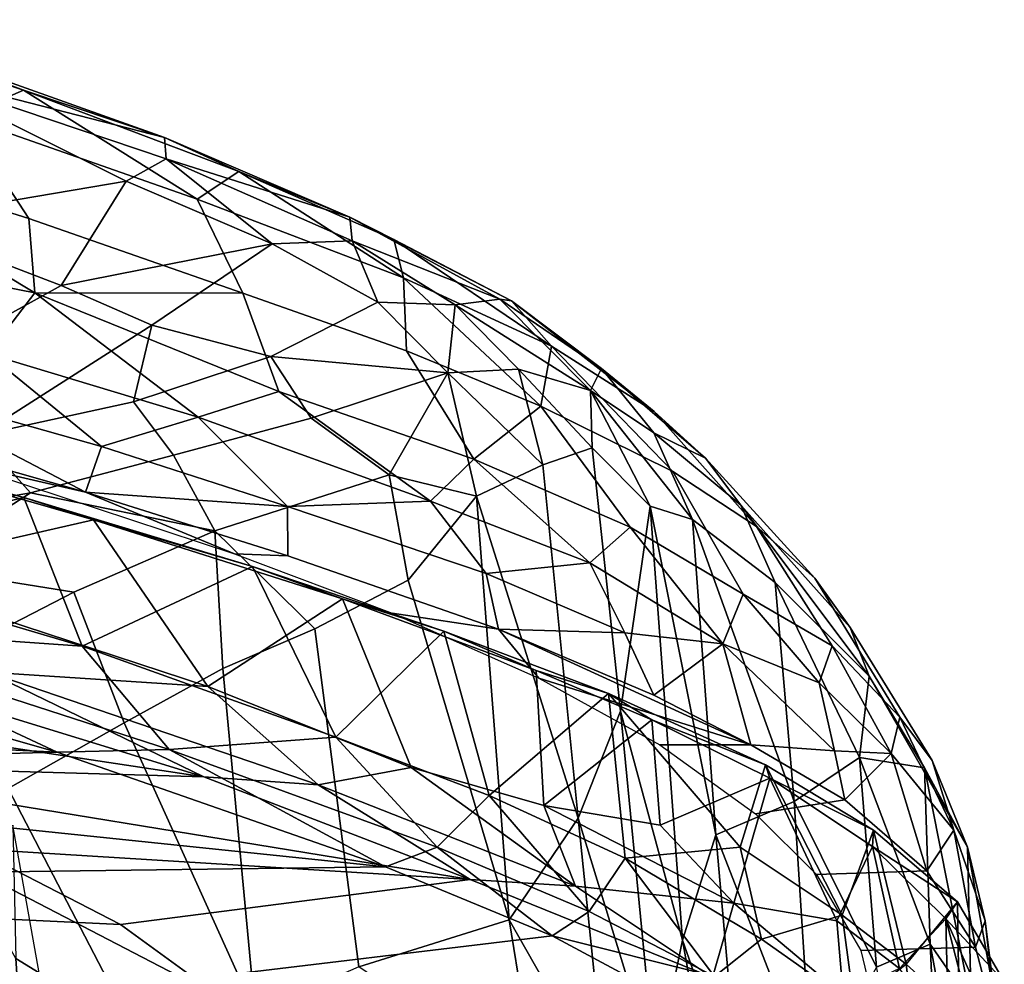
# Model space of a CAD drawing. Header units: millimetres. Extents: x -320 to 320, y -487 to 330.
# Tile 187 of 188: x 179 to 217, y 215 to 251. Entities that reach past the tile are written whole.
import ezdxf

# ---------------------------------------------------------------- set-up
doc = ezdxf.new("R2010")
doc.units = ezdxf.units.MM
doc.layers.add('Layer 01', color=7, linetype='Continuous', true_color=0x000000)

msp = doc.modelspace()

# ---------------------------------------------------------------- linework, layer by layer
at = {"layer": 'Layer 01'}
for points in [[(173.628, 250.939, 830.43), (171.576, 251.417, 833.07), (179.597, 248.699, 831.24)], [(171.576, 251.417, 833.07), (177.231, 247.671, 837.523), (179.597, 248.699, 831.24)], [(175.053, 249.431, 827.482), (173.628, 250.939, 830.43), (185.032, 246.875, 827.008)], [(185.032, 246.875, 827.008), (173.628, 250.939, 830.43), (179.597, 248.699, 831.24)], [(169.663, 250.022, 839.312), (170.33, 246.718, 844.701), (179.799, 243.759, 842.486), (177.231, 247.671, 837.523)], [(174.537, 243.66, 820.082), (175.053, 249.431, 827.482), (183.555, 245.197, 822.772)], [(175.053, 249.431, 827.482), (185.032, 246.875, 827.008), (185.093, 246.053, 824.45)], [(175.053, 249.431, 827.482), (185.093, 246.053, 824.45), (183.555, 245.197, 822.772)], [(179.597, 248.699, 831.24), (177.231, 247.671, 837.523), (186.288, 244.498, 834.681)], [(185.032, 246.875, 827.008), (179.597, 248.699, 831.24), (187.903, 245.573, 828.3)], [(186.288, 244.498, 834.681), (187.903, 245.573, 828.3), (179.597, 248.699, 831.24)], [(179.799, 243.759, 842.486), (188.05, 240.88, 839.661), (186.288, 244.498, 834.681), (177.231, 247.671, 837.523)], [(185.093, 246.053, 824.45), (185.032, 246.875, 827.008), (192.178, 243.812, 822.888)], [(185.032, 246.875, 827.008), (187.903, 245.573, 828.3), (192.178, 243.812, 822.888)], [(180.037, 240.895, 846.053), (170.33, 246.718, 844.701), (169.389, 242.977, 849.685)], [(180.037, 240.895, 846.053), (179.799, 243.759, 842.486), (170.33, 246.718, 844.701)], [(183.555, 245.197, 822.772), (185.093, 246.053, 824.45), (189.181, 242.777, 819.064)], [(185.093, 246.053, 824.45), (192.178, 243.812, 822.888), (192.268, 242.898, 819.641)], [(192.268, 242.898, 819.641), (189.181, 242.777, 819.064), (185.093, 246.053, 824.45)], [(187.903, 245.573, 828.3), (186.288, 244.498, 834.681), (194.251, 241.469, 830.06)], [(187.903, 245.573, 828.3), (193.879, 242.944, 824.592), (192.178, 243.812, 822.888)], [(187.903, 245.573, 828.3), (194.251, 241.469, 830.06), (193.879, 242.944, 824.592)], [(181.044, 241.171, 816.724), (174.537, 243.66, 820.082), (183.555, 245.197, 822.772)], [(189.181, 242.777, 819.064), (181.044, 241.171, 816.724), (183.555, 245.197, 822.772)], [(194.365, 238.658, 836.122), (194.251, 241.469, 830.06), (186.288, 244.498, 834.681), (188.05, 240.88, 839.661)], [(180.037, 240.895, 846.053), (188.05, 240.88, 839.661), (179.799, 243.759, 842.486)], [(192.268, 242.898, 819.641), (192.178, 243.812, 822.888), (197.964, 240.641, 816.263)], [(192.178, 243.812, 822.888), (193.879, 242.944, 824.592), (198.408, 240.577, 819.885)], [(198.408, 240.577, 819.885), (197.964, 240.641, 816.263), (192.178, 243.812, 822.888)], [(174.537, 243.66, 820.082), (181.044, 241.171, 816.724), (174.619, 237.615, 812.85), (168.121, 239.383, 815.552)], [(178.217, 238.547, 849.118), (180.037, 240.895, 846.053), (169.389, 242.977, 849.685)], [(184.549, 239.642, 813.649), (181.044, 241.171, 816.724), (189.181, 242.777, 819.064)], [(193.261, 240.532, 813.787), (189.132, 238.434, 809.592), (184.549, 239.642, 813.649), (189.181, 242.777, 819.064)], [(189.181, 242.777, 819.064), (192.268, 242.898, 819.641), (193.261, 240.532, 813.787)], [(192.268, 242.898, 819.641), (197.964, 240.641, 816.263), (196.242, 240.423, 813.361)], [(193.261, 240.532, 813.787), (192.268, 242.898, 819.641), (196.242, 240.423, 813.361)], [(193.879, 242.944, 824.592), (194.251, 241.469, 830.06), (199.955, 238.84, 824.848)], [(198.408, 240.577, 819.885), (193.879, 242.944, 824.592), (199.955, 238.84, 824.848)], [(199.535, 236.521, 832.393), (194.251, 241.469, 830.06), (194.365, 238.658, 836.122)], [(199.535, 236.521, 832.393), (199.955, 238.84, 824.848), (194.251, 241.469, 830.06)], [(181.044, 241.171, 816.724), (184.549, 239.642, 813.649), (177.874, 235.397, 808.253), (174.619, 237.615, 812.85)], [(186.33, 236.099, 846.427), (180.037, 240.895, 846.053), (178.217, 238.547, 849.118)], [(188.05, 240.88, 839.661), (180.037, 240.895, 846.053), (189.442, 237.09, 843.289)], [(189.442, 237.09, 843.289), (180.037, 240.895, 846.053), (186.33, 236.099, 846.427)], [(188.05, 240.88, 839.661), (189.442, 237.09, 843.289), (196.962, 234.488, 839.106), (194.365, 238.658, 836.122)], [(189.132, 238.434, 809.592), (193.261, 240.532, 813.787), (195.949, 237.807, 804.628)], [(195.949, 237.807, 804.628), (193.261, 240.532, 813.787), (196.242, 240.423, 813.361)], [(198.677, 237.945, 804.791), (195.949, 237.807, 804.628), (196.242, 240.423, 813.361)], [(196.242, 240.423, 813.361), (197.964, 240.641, 816.263), (201.458, 237.13, 804.636)], [(196.242, 240.423, 813.361), (201.458, 237.13, 804.636), (198.677, 237.945, 804.791)], [(201.883, 237.972, 812.857), (201.458, 237.13, 804.636), (197.964, 240.641, 816.263)], [(198.408, 240.577, 819.885), (201.883, 237.972, 812.857), (197.964, 240.641, 816.263)], [(198.408, 240.577, 819.885), (203.914, 236.316, 818.298), (201.883, 237.972, 812.857)], [(198.408, 240.577, 819.885), (199.955, 238.84, 824.848), (203.914, 236.316, 818.298)], [(177.874, 235.397, 808.253), (184.549, 239.642, 813.649), (183.83, 236.695, 807.779)], [(183.83, 236.695, 807.779), (184.549, 239.642, 813.649), (189.132, 238.434, 809.592)], [(204.632, 234.005, 826.837), (199.955, 238.84, 824.848), (199.535, 236.521, 832.393)], [(204.632, 234.005, 826.837), (207.857, 231.891, 820.517), (203.914, 236.316, 818.298), (199.955, 238.84, 824.848)], [(182.608, 234.969, 848.502), (178.217, 238.547, 849.118), (173.946, 237.411, 850.99)], [(178.217, 238.547, 849.118), (182.608, 234.969, 848.502), (186.33, 236.099, 846.427)], [(189.132, 238.434, 809.592), (190.692, 236.064, 801.165), (185.379, 234.634, 800.572), (183.83, 236.695, 807.779)], [(195.949, 237.807, 804.628), (190.692, 236.064, 801.165), (189.132, 238.434, 809.592)], [(194.365, 238.658, 836.122), (196.962, 234.488, 839.106), (199.535, 236.521, 832.393)], [(190.692, 236.064, 801.165), (195.949, 237.807, 804.628), (193.688, 233.873, 790.514)], [(193.688, 233.873, 790.514), (195.949, 237.807, 804.628), (197.061, 233.06, 784.733)], [(195.949, 237.807, 804.628), (198.677, 237.945, 804.791), (199.622, 234.266, 789.109)], [(199.622, 234.266, 789.109), (197.061, 233.06, 784.733), (195.949, 237.807, 804.628)], [(199.622, 234.266, 789.109), (198.677, 237.945, 804.791), (201.514, 234.923, 793.577)], [(201.514, 234.923, 793.577), (198.677, 237.945, 804.791), (201.458, 237.13, 804.636)], [(201.883, 237.972, 812.857), (203.892, 235.495, 804.091), (201.458, 237.13, 804.636)], [(203.892, 235.495, 804.091), (201.883, 237.972, 812.857), (205.89, 234.52, 811.598)], [(201.883, 237.972, 812.857), (203.914, 236.316, 818.298), (205.89, 234.52, 811.598)], [(169.994, 236.611, 851.977), (181.99, 233.216, 848.827), (173.946, 237.411, 850.99)], [(182.608, 234.969, 848.502), (173.946, 237.411, 850.99), (181.99, 233.216, 848.827)], [(195.291, 232.864, 842.283), (189.442, 237.09, 843.289), (186.33, 236.099, 846.427)], [(195.291, 232.864, 842.283), (196.962, 234.488, 839.106), (189.442, 237.09, 843.289)], [(203.892, 235.495, 804.091), (205.392, 232.16, 791.034), (201.458, 237.13, 804.636)], [(201.514, 234.923, 793.577), (201.458, 237.13, 804.636), (203.751, 232.674, 787.512)], [(203.751, 232.674, 787.512), (201.458, 237.13, 804.636), (205.392, 232.16, 791.034)], [(169.994, 236.611, 851.977), (177.133, 234.328, 845.682), (181.99, 233.216, 848.827)], [(183.83, 236.695, 807.779), (185.379, 234.634, 800.572), (179.87, 233.178, 801.489), (177.874, 235.397, 808.253)], [(202.991, 231.865, 834.321), (199.535, 236.521, 832.393), (196.962, 234.488, 839.106)], [(202.991, 231.865, 834.321), (207.34, 229.275, 829.819), (204.632, 234.005, 826.837), (199.535, 236.521, 832.393)], [(167.653, 236.28, 853.469), (179.603, 233.005, 850.58), (172.155, 235.048, 851.478)], [(167.653, 236.28, 853.469), (170.163, 230.727, 852.862), (179.603, 233.005, 850.58)], [(203.914, 236.316, 818.298), (207.857, 231.891, 820.517), (210.105, 229.902, 813.717), (205.89, 234.52, 811.598)], [(186.33, 236.099, 846.427), (182.608, 234.969, 848.502), (189.773, 232.653, 845.792)], [(186.966, 231.723, 788.588), (185.379, 234.634, 800.572), (190.692, 236.064, 801.165), (193.688, 233.873, 790.514)], [(195.291, 232.864, 842.283), (186.33, 236.099, 846.427), (189.773, 232.653, 845.792)], [(173.91, 232.138, 804.304), (177.874, 235.397, 808.253), (179.87, 233.178, 801.489)], [(207.257, 232.707, 804.636), (208.572, 229.73, 793.475), (205.392, 232.16, 791.034), (203.892, 235.495, 804.091)], [(203.892, 235.495, 804.091), (205.89, 234.52, 811.598), (207.257, 232.707, 804.636)], [(179.603, 233.005, 850.58), (182.289, 232.144, 848.703), (172.155, 235.048, 851.478)], [(172.155, 235.048, 851.478), (182.289, 232.144, 848.703), (173.354, 230.103, 851.241)], [(179.87, 233.178, 801.489), (185.379, 234.634, 800.572), (186.966, 231.723, 788.588)], [(189.773, 232.653, 845.792), (182.608, 234.969, 848.502), (181.99, 233.216, 848.827)], [(201.514, 234.923, 793.577), (202.612, 224.765, 747.155), (200.979, 220.642, 726.888), (199.622, 234.266, 789.109)], [(202.612, 224.765, 747.155), (201.514, 234.923, 793.577), (203.751, 232.674, 787.512)], [(177.133, 234.328, 845.682), (187.732, 230.834, 841.803), (181.99, 233.216, 848.827)], [(201.425, 230.49, 837.888), (196.962, 234.488, 839.106), (195.291, 232.864, 842.283)], [(201.425, 230.49, 837.888), (202.991, 231.865, 834.321), (196.962, 234.488, 839.106)], [(199.622, 234.266, 789.109), (200.979, 220.642, 726.888), (197.061, 233.06, 784.733)], [(210.105, 229.902, 813.717), (211.462, 228, 806.476), (207.257, 232.707, 804.636), (205.89, 234.52, 811.598)], [(193.688, 233.873, 790.514), (194.431, 229.818, 773.022), (190.826, 227.949, 769.146), (186.966, 231.723, 788.588)], [(197.061, 233.06, 784.733), (194.431, 229.818, 773.022), (193.688, 233.873, 790.514)], [(210.777, 227.289, 822.8), (207.857, 231.891, 820.517), (204.632, 234.005, 826.837), (207.34, 229.275, 829.819)], [(173.91, 232.138, 804.304), (179.87, 233.178, 801.489), (175.446, 230.335, 798.107)], [(181.54, 229.351, 786.785), (175.446, 230.335, 798.107), (179.87, 233.178, 801.489), (186.966, 231.723, 788.588)], [(189.773, 232.653, 845.792), (181.99, 233.216, 848.827), (189.791, 230.76, 845.81)], [(189.791, 230.76, 845.81), (181.99, 233.216, 848.827), (187.732, 230.834, 841.803)], [(170.163, 230.727, 852.862), (181.851, 227.277, 849.872), (179.603, 233.005, 850.58)], [(179.603, 233.005, 850.58), (188.426, 230.348, 847.532), (182.289, 232.144, 848.703)], [(179.603, 233.005, 850.58), (181.851, 227.277, 849.872), (188.426, 230.348, 847.532)], [(195.291, 232.864, 842.283), (189.773, 232.653, 845.792), (197.428, 230.078, 841.651)], [(194.431, 229.818, 773.022), (197.061, 233.06, 784.733), (198.324, 216.734, 711.022)], [(195.291, 232.864, 842.283), (197.428, 230.078, 841.651), (201.425, 230.49, 837.888)], [(200.979, 220.642, 726.888), (198.324, 216.734, 711.022), (197.061, 233.06, 784.733)], [(189.773, 232.653, 845.792), (189.791, 230.76, 845.81), (197.905, 227.934, 841.497), (197.428, 230.078, 841.651)], [(202.612, 224.765, 747.155), (203.751, 232.674, 787.512), (204.998, 215.95, 711.188)], [(204.998, 215.95, 711.188), (203.751, 232.674, 787.512), (206.292, 220.007, 735.084)], [(205.392, 232.16, 791.034), (206.292, 220.007, 735.084), (203.751, 232.674, 787.512)], [(212.204, 226.124, 797.684), (207.257, 232.707, 804.636), (211.462, 228, 806.476)], [(212.204, 226.124, 797.684), (208.572, 229.73, 793.475), (207.257, 232.707, 804.636)], [(182.289, 232.144, 848.703), (186.702, 225.718, 847.075), (173.354, 230.103, 851.241)], [(188.426, 230.348, 847.532), (191.896, 229.097, 844.924), (182.289, 232.144, 848.703)], [(182.289, 232.144, 848.703), (191.896, 229.097, 844.924), (186.702, 225.718, 847.075)], [(205.392, 232.16, 791.034), (209.307, 221.296, 755.512), (206.292, 220.007, 735.084)], [(208.572, 229.73, 793.475), (209.307, 221.296, 755.512), (205.392, 232.16, 791.034)], [(186.966, 231.723, 788.588), (187.277, 226.419, 767.662), (183.473, 224.324, 765.296), (181.54, 229.351, 786.785)], [(190.826, 227.949, 769.146), (187.277, 226.419, 767.662), (186.966, 231.723, 788.588)], [(201.425, 230.49, 837.888), (206.556, 227.367, 833.332), (202.991, 231.865, 834.321)], [(207.34, 229.275, 829.819), (202.991, 231.865, 834.321), (206.556, 227.367, 833.332)], [(210.777, 227.289, 822.8), (213.385, 224.536, 815.943), (210.105, 229.902, 813.717), (207.857, 231.891, 820.517)], [(187.732, 230.834, 841.803), (193.808, 228.545, 838.651), (197.905, 227.934, 841.497), (189.791, 230.76, 845.81)], [(181.851, 227.277, 849.872), (170.163, 230.727, 852.862), (170.445, 228.071, 851.972)], [(197.428, 230.078, 841.651), (202.785, 227.795, 837.544), (201.425, 230.49, 837.888)], [(201.425, 230.49, 837.888), (202.785, 227.795, 837.544), (206.556, 227.367, 833.332)], [(178.215, 226.269, 849.061), (173.354, 230.103, 851.241), (186.702, 225.718, 847.075)], [(181.54, 229.351, 786.785), (176.398, 226.711, 785.304), (175.446, 230.335, 798.107)], [(181.851, 227.277, 849.872), (191.641, 223.775, 845.954), (188.426, 230.348, 847.532)], [(188.426, 230.348, 847.532), (195.807, 227.854, 843.887), (191.896, 229.097, 844.924)], [(191.641, 223.775, 845.954), (195.807, 227.854, 843.887), (188.426, 230.348, 847.532)], [(197.428, 230.078, 841.651), (197.905, 227.934, 841.497), (202.785, 227.795, 837.544)], [(192.519, 214.923, 710.707), (190.826, 227.949, 769.146), (194.431, 229.818, 773.022), (198.324, 216.734, 711.022)], [(211.832, 222.984, 778.978), (208.572, 229.73, 793.475), (212.204, 226.124, 797.684)], [(211.832, 222.984, 778.978), (209.307, 221.296, 755.512), (208.572, 229.73, 793.475)], [(210.105, 229.902, 813.717), (213.385, 224.536, 815.943), (214.629, 222.864, 809.262), (211.462, 228, 806.476)], [(179.008, 221.793, 763.56), (176.398, 226.711, 785.304), (181.54, 229.351, 786.785), (183.473, 224.324, 765.296)], [(194.547, 222.603, 843.254), (186.702, 225.718, 847.075), (191.896, 229.097, 844.924)], [(195.807, 227.854, 843.887), (199.361, 226.341, 840.409), (191.896, 229.097, 844.924)], [(199.66, 221.134, 840.095), (194.547, 222.603, 843.254), (191.896, 229.097, 844.924), (199.361, 226.341, 840.409)], [(206.556, 227.367, 833.332), (210.269, 225.868, 826.961), (207.34, 229.275, 829.819)], [(210.777, 227.289, 822.8), (207.34, 229.275, 829.819), (210.269, 225.868, 826.961)], [(193.808, 228.545, 838.651), (199.466, 226.04, 834.553), (197.905, 227.934, 841.497)], [(166.333, 227.338, 851.02), (180.898, 223.193, 847.173), (170.445, 228.071, 851.972)], [(170.445, 228.071, 851.972), (185.213, 223.294, 847.425), (181.851, 227.277, 849.872)], [(185.213, 223.294, 847.425), (170.445, 228.071, 851.972), (180.898, 223.193, 847.173)], [(190.826, 227.949, 769.146), (192.519, 214.923, 710.707), (188.531, 213.157, 709.739), (187.277, 226.419, 767.662)], [(191.641, 223.775, 845.954), (197.544, 221.525, 842.597), (195.807, 227.854, 843.887)], [(195.807, 227.854, 843.887), (202.152, 225.454, 839.588), (199.361, 226.341, 840.409)], [(197.544, 221.525, 842.597), (202.152, 225.454, 839.588), (195.807, 227.854, 843.887)], [(202.785, 227.795, 837.544), (197.905, 227.934, 841.497), (203.901, 225.388, 836.644)], [(207.642, 223.479, 832.299), (197.905, 227.934, 841.497), (199.466, 226.04, 834.553)], [(197.905, 227.934, 841.497), (207.642, 223.479, 832.299), (203.901, 225.388, 836.644)], [(203.901, 225.388, 836.644), (206.556, 227.367, 833.332), (202.785, 227.795, 837.544)], [(214.629, 222.864, 809.262), (215.988, 219.535, 797.81), (212.204, 226.124, 797.684), (211.462, 228, 806.476)], [(150.992, 224.641, 843.681), (180.898, 223.193, 847.173), (166.333, 227.338, 851.02)], [(152.387, 227.393, 846.774), (171.952, 226.723, 849.361), (186.554, 222.235, 844.359)], [(169.572, 222.731, 841.49), (152.387, 227.393, 846.774), (186.554, 222.235, 844.359)], [(185.213, 223.294, 847.425), (191.641, 223.775, 845.954), (181.851, 227.277, 849.872)], [(206.556, 227.367, 833.332), (203.901, 225.388, 836.644), (207.642, 223.479, 832.299)], [(210.869, 223.242, 827.196), (206.556, 227.367, 833.332), (207.642, 223.479, 832.299)], [(210.869, 223.242, 827.196), (210.269, 225.868, 826.961), (206.556, 227.367, 833.332)], [(210.777, 227.289, 822.8), (210.269, 225.868, 826.961), (213.042, 223.136, 821.31)], [(210.777, 227.289, 822.8), (213.042, 223.136, 821.31), (213.385, 224.536, 815.943)], [(178.215, 226.269, 849.061), (186.554, 222.235, 844.359), (171.952, 226.723, 849.361)], [(190.954, 221.926, 844.007), (178.215, 226.269, 849.061), (186.702, 225.718, 847.075)], [(186.554, 222.235, 844.359), (178.215, 226.269, 849.061), (190.954, 221.926, 844.007)], [(183.473, 224.324, 765.296), (187.277, 226.419, 767.662), (188.531, 213.157, 709.739)], [(203.819, 224.441, 836.641), (199.361, 226.341, 840.409), (202.152, 225.454, 839.588)], [(199.66, 221.134, 840.095), (199.361, 226.341, 840.409), (203.819, 224.441, 836.641)], [(207.642, 223.479, 832.299), (199.466, 226.04, 834.553), (204.128, 223.477, 829.492)], [(214.336, 222.589, 796.44), (211.832, 222.984, 778.978), (212.204, 226.124, 797.684)], [(215.988, 219.535, 797.81), (214.336, 222.589, 796.44), (212.204, 226.124, 797.684)], [(190.954, 221.926, 844.007), (186.702, 225.718, 847.075), (194.547, 222.603, 843.254)], [(210.869, 223.242, 827.196), (213.042, 223.136, 821.31), (210.269, 225.868, 826.961)], [(202.795, 219.111, 838.574), (202.152, 225.454, 839.588), (197.544, 221.525, 842.597)], [(203.819, 224.441, 836.641), (202.152, 225.454, 839.588), (208.202, 222.702, 833.412)], [(207.223, 219.532, 834.512), (208.202, 222.702, 833.412), (202.152, 225.454, 839.588)], [(202.152, 225.454, 839.588), (202.795, 219.111, 838.574), (207.223, 219.532, 834.512)], [(200.979, 220.642, 726.888), (202.612, 224.765, 747.155), (203.956, 210.93, 685.365)], [(203.956, 210.93, 685.365), (202.612, 224.765, 747.155), (204.998, 215.95, 711.188)], [(150.992, 224.641, 843.681), (157.19, 222.548, 840.691), (180.898, 223.193, 847.173)], [(203.819, 224.441, 836.641), (204.139, 220.375, 836.266), (199.66, 221.134, 840.095)], [(208.368, 222.187, 831.485), (203.819, 224.441, 836.641), (208.202, 222.702, 833.412)], [(208.368, 222.187, 831.485), (204.139, 220.375, 836.266), (203.819, 224.441, 836.641)], [(213.042, 223.136, 821.31), (215.468, 220.188, 811.456), (213.385, 224.536, 815.943)], [(215.468, 220.188, 811.456), (214.629, 222.864, 809.262), (213.385, 224.536, 815.943)], [(184.75, 210.732, 706.906), (179.008, 221.793, 763.56), (183.473, 224.324, 765.296), (188.531, 213.157, 709.739)], [(195.541, 219.536, 842.02), (191.641, 223.775, 845.954), (185.213, 223.294, 847.425)], [(195.541, 219.536, 842.02), (197.544, 221.525, 842.597), (191.641, 223.775, 845.954)], [(180.898, 223.193, 847.173), (193.554, 218.766, 840.914), (185.213, 223.294, 847.425)], [(193.554, 218.766, 840.914), (195.541, 219.536, 842.02), (185.213, 223.294, 847.425)], [(204.128, 223.477, 829.492), (207.82, 220.814, 823.027), (211.256, 221.356, 826.43), (207.642, 223.479, 832.299)], [(207.642, 223.479, 832.299), (211.256, 221.356, 826.43), (210.869, 223.242, 827.196)], [(210.869, 223.242, 827.196), (211.256, 221.356, 826.43), (213.042, 223.136, 821.31)], [(157.19, 222.548, 840.691), (193.554, 218.766, 840.914), (180.898, 223.193, 847.173)], [(212.485, 214.908, 744.622), (209.307, 221.296, 755.512), (211.832, 222.984, 778.978)], [(211.256, 221.356, 826.43), (214.429, 218.623, 817.779), (213.042, 223.136, 821.31)], [(214.552, 215.797, 765.544), (211.832, 222.984, 778.978), (214.336, 222.589, 796.44)], [(212.485, 214.908, 744.622), (211.832, 222.984, 778.978), (214.552, 215.797, 765.544)], [(213.042, 223.136, 821.31), (214.429, 218.623, 817.779), (215.468, 220.188, 811.456)], [(215.988, 219.535, 797.81), (214.629, 222.864, 809.262), (215.468, 220.188, 811.456), (216.676, 216.697, 801.008)], [(157.19, 222.548, 840.691), (177.852, 218.572, 836.289), (193.554, 218.766, 840.914)], [(177.673, 219.47, 835.813), (169.572, 222.731, 841.49), (196.812, 218.29, 838.046)], [(186.554, 222.235, 844.359), (196.812, 218.29, 838.046), (169.572, 222.731, 841.49)], [(200.88, 218.024, 837.321), (190.954, 221.926, 844.007), (194.547, 222.603, 843.254)], [(200.88, 218.024, 837.321), (194.547, 222.603, 843.254), (199.66, 221.134, 840.095)], [(211.164, 216.916, 828.57), (208.202, 222.702, 833.412), (207.223, 219.532, 834.512)], [(208.202, 222.702, 833.412), (212.366, 220.181, 826.376), (208.368, 222.187, 831.485)], [(212.366, 220.181, 826.376), (208.202, 222.702, 833.412), (211.164, 216.916, 828.57)], [(216.13, 213.518, 771.457), (214.552, 215.797, 765.544), (214.336, 222.589, 796.44)], [(216.13, 213.518, 771.457), (214.336, 222.589, 796.44), (215.988, 219.535, 797.81)], [(186.554, 222.235, 844.359), (190.954, 221.926, 844.007), (196.812, 218.29, 838.046)], [(204.139, 220.375, 836.266), (208.368, 222.187, 831.485), (206.987, 217.373, 832.835)], [(210.948, 216.696, 826.866), (206.987, 217.373, 832.835), (208.368, 222.187, 831.485)], [(212.366, 220.181, 826.376), (212.323, 219.554, 824.002), (208.368, 222.187, 831.485)], [(210.948, 216.696, 826.866), (208.368, 222.187, 831.485), (212.323, 219.554, 824.002)], [(184.75, 210.732, 706.906), (178.407, 209.51, 715.719), (179.008, 221.793, 763.56)], [(196.812, 218.29, 838.046), (190.954, 221.926, 844.007), (200.88, 218.024, 837.321)], [(201.408, 217.055, 837.535), (197.544, 221.525, 842.597), (195.541, 219.536, 842.02)], [(201.408, 217.055, 837.535), (202.795, 219.111, 838.574), (197.544, 221.525, 842.597)], [(211.256, 221.356, 826.43), (207.82, 220.814, 823.027), (210.173, 218.479, 816.232), (214.429, 218.623, 817.779)], [(200.88, 218.024, 837.321), (199.66, 221.134, 840.095), (206.987, 217.373, 832.835)], [(199.66, 221.134, 840.095), (204.139, 220.375, 836.266), (206.987, 217.373, 832.835)], [(209.307, 221.296, 755.512), (210.005, 210.461, 707.631), (206.292, 220.007, 735.084)], [(212.485, 214.908, 744.622), (210.005, 210.461, 707.631), (209.307, 221.296, 755.512)], [(200.979, 220.642, 726.888), (202.063, 210.154, 680.373), (198.324, 216.734, 711.022)], [(202.063, 210.154, 680.373), (200.979, 220.642, 726.888), (203.956, 210.93, 685.365)], [(181.817, 210.254, 616.253), (159.667, 220.478, 608.922), (158.947, 219.764, 610.324)], [(181.817, 210.254, 616.253), (175.854, 213.63, 612.317), (159.667, 220.478, 608.922)], [(179.299, 215.237, 768.851), (180.197, 214.692, 764.912), (179.189, 220.384, 784.948)], [(212.366, 220.181, 826.376), (211.164, 216.916, 828.57), (213.622, 215.018, 823.195)], [(212.366, 220.181, 826.376), (215.605, 217.422, 817.401), (212.323, 219.554, 824.002)], [(213.622, 215.018, 823.195), (215.605, 217.422, 817.401), (212.366, 220.181, 826.376)], [(214.429, 218.623, 817.779), (216.303, 215.676, 806.861), (215.468, 220.188, 811.456)], [(216.303, 215.676, 806.861), (216.676, 216.697, 801.008), (215.468, 220.188, 811.456)], [(204.998, 215.95, 711.188), (206.292, 220.007, 735.084), (207.205, 209.694, 690.025)], [(210.005, 210.461, 707.631), (207.205, 209.694, 690.025), (206.292, 220.007, 735.084)], [(176.731, 211.866, 615.65), (181.817, 210.254, 616.253), (158.947, 219.764, 610.324)], [(177.673, 219.47, 835.813), (183.332, 216.55, 829.161), (162.99, 217.517, 826.367)], [(183.332, 216.55, 829.161), (177.673, 219.47, 835.813), (196.812, 218.29, 838.046)], [(195.541, 219.536, 842.02), (193.554, 218.766, 840.914), (199.977, 216.115, 836)], [(201.408, 217.055, 837.535), (195.541, 219.536, 842.02), (199.977, 216.115, 836)], [(202.795, 219.111, 838.574), (208.046, 215.986, 832.167), (207.223, 219.532, 834.512)], [(207.223, 219.532, 834.512), (208.046, 215.986, 832.167), (211.164, 216.916, 828.57)], [(213.37, 214.859, 821.062), (210.948, 216.696, 826.866), (212.323, 219.554, 824.002)], [(215.605, 217.422, 817.401), (215.15, 216.771, 814.761), (212.323, 219.554, 824.002)], [(212.323, 219.554, 824.002), (215.15, 216.771, 814.761), (213.37, 214.859, 821.062)], [(216.13, 213.518, 771.457), (215.988, 219.535, 797.81), (217.045, 213.681, 791.656)], [(216.676, 216.697, 801.008), (217.045, 213.681, 791.656), (215.988, 219.535, 797.81)], [(206.236, 214.552, 831.901), (202.795, 219.111, 838.574), (201.408, 217.055, 837.535)], [(206.236, 214.552, 831.901), (208.046, 215.986, 832.167), (202.795, 219.111, 838.574)], [(177.852, 218.572, 836.289), (185.848, 214.423, 826.703), (199.977, 216.115, 836), (193.554, 218.766, 840.914)], [(160.635, 218.043, 830.406), (165.52, 215.217, 823.038), (185.848, 214.423, 826.703), (177.852, 218.572, 836.289)], [(206.162, 214.512, 830.08), (187.014, 213.88, 821.71), (183.332, 216.55, 829.161), (196.812, 218.29, 838.046)], [(196.812, 218.29, 838.046), (200.88, 218.024, 837.321), (206.162, 214.512, 830.08)], [(210.173, 218.479, 816.232), (211.882, 215.548, 805.92), (216.303, 215.676, 806.861), (214.429, 218.623, 817.779)], [(206.162, 214.512, 830.08), (200.88, 218.024, 837.321), (206.987, 217.373, 832.835)], [(187.014, 213.88, 821.71), (168.013, 213.425, 814.19), (162.99, 217.517, 826.367), (183.332, 216.55, 829.161)], [(177.995, 198.976, 697.155), (180.384, 198.743, 704.785), (178.068, 217.415, 774.216), (176.847, 216.154, 764.477)], [(180.384, 198.743, 704.785), (179.299, 215.237, 768.851), (178.068, 217.415, 774.216)], [(206.162, 214.512, 830.08), (206.987, 217.373, 832.835), (211.204, 213.833, 824.515)], [(206.987, 217.373, 832.835), (210.948, 216.696, 826.866), (211.204, 213.833, 824.515)], [(215.671, 213.163, 816.514), (215.605, 217.422, 817.401), (213.622, 215.018, 823.195)], [(215.605, 217.422, 817.401), (217.41, 214.355, 805.738), (215.15, 216.771, 814.761)], [(215.605, 217.422, 817.401), (215.671, 213.163, 816.514), (217.399, 210.27, 805.617), (217.41, 214.355, 805.738)], [(206.236, 214.552, 831.901), (201.408, 217.055, 837.535), (199.977, 216.115, 836)], [(208.046, 215.986, 832.167), (211.628, 213.468, 825.616), (211.164, 216.916, 828.57)], [(211.164, 216.916, 828.57), (211.628, 213.468, 825.616), (213.622, 215.018, 823.195)], [(215.253, 212.307, 813.452), (213.37, 214.859, 821.062), (215.15, 216.771, 814.761)], [(217.41, 214.355, 805.738), (217.087, 212.459, 797.932), (215.15, 216.771, 814.761)], [(215.15, 216.771, 814.761), (217.087, 212.459, 797.932), (217.007, 209.621, 799.4)], [(217.007, 209.621, 799.4), (215.253, 212.307, 813.452), (215.15, 216.771, 814.761)], [(192.519, 214.923, 710.707), (198.324, 216.734, 711.022), (199.376, 210.253, 682.351)], [(199.376, 210.253, 682.351), (198.324, 216.734, 711.022), (202.063, 210.154, 680.373)], [(211.204, 213.833, 824.515), (210.948, 216.696, 826.866), (213.37, 214.859, 821.062)], [(216.303, 215.676, 806.861), (217.13, 212.469, 794.001), (216.676, 216.697, 801.008)], [(216.676, 216.697, 801.008), (217.13, 212.469, 794.001), (217.045, 213.681, 791.656)], [(185.848, 214.423, 826.703), (205.562, 213.124, 828.92), (199.977, 216.115, 836)], [(206.236, 214.552, 831.901), (199.977, 216.115, 836), (205.562, 213.124, 828.92)], [(203.956, 210.93, 685.365), (204.998, 215.95, 711.188), (207.134, 204.013, 661.976)], [(204.998, 215.95, 711.188), (207.205, 209.694, 690.025), (207.134, 204.013, 661.976)], [(208.046, 215.986, 832.167), (206.236, 214.552, 831.901), (210.926, 211.384, 823.256), (211.628, 213.468, 825.616)], [(216.303, 215.676, 806.861), (211.882, 215.548, 805.92), (212.626, 212.444, 793.862), (217.13, 212.469, 794.001)], [(215.105, 204.042, 716.153), (212.485, 214.908, 744.622), (214.552, 215.797, 765.544)], [(214.552, 215.797, 765.544), (216.426, 205.655, 740.012), (215.105, 204.042, 716.153)], [(216.13, 213.518, 771.457), (216.426, 205.655, 740.012), (214.552, 215.797, 765.544)], [(168.299, 212.449, 814.51), (188.224, 210.124, 812.492), (185.848, 214.423, 826.703), (165.52, 215.217, 823.038)], [(181.344, 197.822, 699.545), (180.197, 214.692, 764.912), (179.299, 215.237, 768.851), (180.384, 198.743, 704.785)], [(214.099, 211.122, 818.139), (213.622, 215.018, 823.195), (211.628, 213.468, 825.616)], [(214.099, 211.122, 818.139), (215.671, 213.163, 816.514), (213.622, 215.018, 823.195)]]:
    msp.add_3dface(points, dxfattribs=at)

doc.saveas('drawing.dxf')
